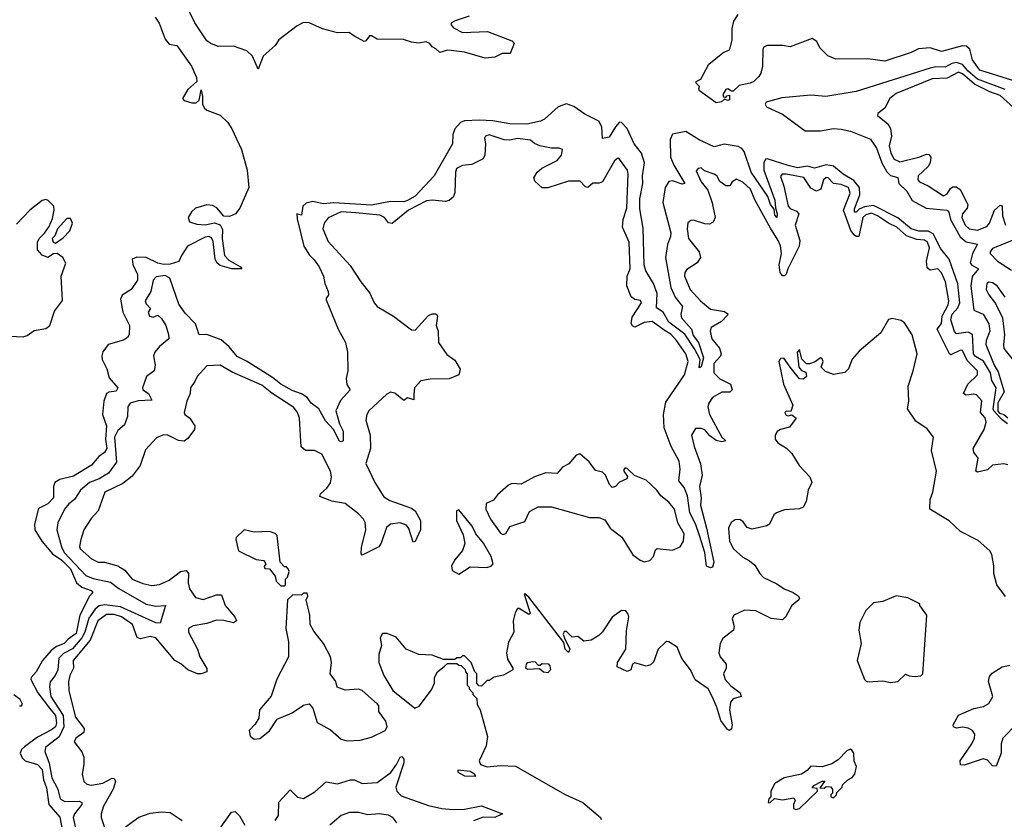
# Model space of a CAD drawing. Extents: x 2029826 to 2248070, y 228728 to 402406.
# Tile 88 of 256: x 2148236 to 2153437, y 293016 to 297241. Entities that reach past the tile are written whole.
import ezdxf

# ---------------------------------------------------------------- set-up
doc = ezdxf.new("R2010")
doc.units = 0

msp = doc.modelspace()

# ---------------------------------------------------------------- linework, layer by layer
at = {"layer": '0CON10XD'}
for points in [[(2150610.7, 297259.3), (2150536.2, 297235), (2150516.7, 297225), (2150512.5, 297215), (2150527.7, 297197.7), (2150575, 297173.8), (2150707.7, 297177.7), (2150835, 297130), (2150847.5, 297115), (2150827, 297063), (2150785, 297062.5), (2150745, 297043.3), (2150695, 297037.5), (2150585, 297068.8), (2150515, 297078.8), (2150495, 297080), (2150455, 297067.5), (2150435, 297087.5), (2150415, 297097.5), (2150402.5, 297115), (2150383.6, 297123.6), (2150342.9, 297117.1), (2150305, 297121.9), (2150263.7, 297136.3), (2150125, 297138.8), (2150095, 297155.7), (2150084.5, 297155.5), (2150065, 297128.8), (2150055, 297126.2), (2150004.3, 297154.3), (2149975, 297172.5), (2149915, 297171.8), (2149835, 297192.7), (2149765, 297223.8), (2149735, 297225.7), (2149701.5, 297208.5), (2149605.5, 297134.5), (2149585, 297104), (2149522.3, 297047.7), (2149495, 296980), (2149465, 297048), (2149436.6, 297076.6), (2149365, 297101), (2149285, 297099.8), (2149245, 297114.3), (2149225, 297130), (2149161.2, 297225), (2149110.1, 297330.1)], [(2152547, 297033), (2152505, 297050), (2152461.7, 297091.7), (2152446.4, 297126.4), (2152421.7, 297141.7), (2152305, 297097.5), (2152265, 297104.2), (2152185, 297104.2), (2152166.7, 297095), (2152161.4, 297085), (2152159.2, 296995), (2152150.9, 296959.1), (2152139.3, 296940.7), (2152113.8, 296915), (2152095, 296905.8), (2152036.5, 296893.5), (2152005, 296863.8), (2151995, 296862.5), (2151976.1, 296876.1), (2151965, 296872.5), (2151950, 296845), (2151953, 296833), (2151965, 296830), (2151971.2, 296838.8), (2151985, 296842.5), (2151985, 296817.5), (2151975, 296813.3), (2151958.3, 296821.7), (2151943.6, 296806.4), (2151915, 296801.9), (2151827.5, 296865), (2151822.5, 296875), (2151827, 296887), (2151810, 296905), (2151810, 296915), (2151833.3, 296926.7), (2151876, 297005), (2151950.8, 297065), (2151986.9, 297083.1), (2151998.7, 297135), (2151999.6, 297195), (2152007.8, 297232.2), (2152031.3, 297268.7)], [(2148952.5, 297255), (2148972.9, 297222.9), (2149005, 297138), (2149025, 297110.8), (2149066.7, 297105), (2149143.5, 296995), (2149170, 296935), (2149172.5, 296915), (2149125, 296872), (2149096.7, 296825), (2149104.4, 296814.4), (2149145, 296800.8), (2149168.1, 296801.9), (2149183.3, 296815), (2149195, 296870), (2149202.5, 296835), (2149201.2, 296795), (2149210, 296775), (2149225, 296762.9), (2149295, 296736.2), (2149335, 296698), (2149356, 296665), (2149408, 296555), (2149438.2, 296445), (2149446.7, 296355), (2149399.4, 296245), (2149376.5, 296215), (2149345, 296201.2), (2149315, 296202.2), (2149277.1, 296247.1), (2149255, 296258.8), (2149225, 296263.1), (2149165, 296244.7), (2149143.1, 296225), (2149125.5, 296195), (2149133.6, 296173.6), (2149171.1, 296161.1), (2149215, 296157.8), (2149265, 296168.4), (2149295, 296156.7), (2149307.1, 296132.9), (2149305.2, 296085), (2149318.2, 295995), (2149340.2, 295970.2), (2149403.3, 295935), (2149410, 295925), (2149356.2, 295923.8), (2149295, 295942.2), (2149278.8, 295955), (2149269, 295975), (2149258.8, 296068.8), (2149248.7, 296088.7), (2149235, 296095.7), (2149215, 296091.7), (2149122.5, 296045), (2149090, 295995), (2149077.1, 295962.9), (2149031, 295949), (2148997.1, 295947.1), (2148965, 295953.8), (2148905, 295984.4), (2148854.3, 295985.7), (2148830.8, 295975), (2148833.4, 295946.6), (2148859.1, 295895), (2148859, 295865), (2148825.5, 295815), (2148778.2, 295785), (2148768.3, 295765), (2148780.9, 295695), (2148816.7, 295625), (2148815, 295577.8), (2148805, 295561.2), (2148785, 295547.9), (2148703.4, 295525), (2148675, 295486.6), (2148669.7, 295465), (2148671.8, 295445), (2148696.2, 295396.2), (2148708, 295348), (2148754.3, 295295), (2148745, 295278.7), (2148707.1, 295272.9), (2148695.3, 295265), (2148679.8, 295225), (2148673.3, 295155), (2148694.6, 295095), (2148690.2, 295025), (2148696.7, 294975), (2148685, 294953.7), (2148655, 294933.2), (2148615, 294886.4), (2148520.9, 294829.1), (2148448.9, 294811.1), (2148422.3, 294795), (2148414.6, 294775), (2148414.1, 294715), (2148385, 294682.4), (2148335, 294657.8), (2148314.3, 294575), (2148316.7, 294545), (2148353.8, 294485), (2148409.2, 294419.2), (2148459, 294385), (2148505, 294339.4), (2148536.8, 294265), (2148565, 294241.9), (2148614, 294225), (2148622, 294215), (2148605.3, 294194.7), (2148554.6, 294095.4), (2148535, 293997.9), (2148492.1, 293967.9), (2148470.8, 293945), (2148430.5, 293929.5), (2148402.2, 293907.8), (2148356.8, 293855), (2148323.5, 293795), (2148296.5, 293765), (2148294.6, 293755), (2148331.9, 293685), (2148393.1, 293603.1), (2148425.1, 293565), (2148431.3, 293525), (2148425.4, 293505), (2148405, 293488.5), (2148330.4, 293449.6), (2148260.8, 293399.2), (2148245, 293384.5), (2148238.9, 293365), (2148250.1, 293340.1), (2148265.4, 293325.4), (2148329.6, 293305), (2148355, 293279.6), (2148361.5, 293225), (2148377.6, 293182.4), (2148389.3, 293095), (2148448.1, 293028.1), (2148464.3, 292945)], [(2153515, 296909.5), (2153307.2, 296975), (2153269.5, 297029.5), (2153255.2, 297085), (2153235, 297100.8), (2153215, 297102.2), (2153105, 297073.3), (2153045, 297092.7), (2152982.9, 297087.1), (2152945, 297068.1), (2152805, 297022.5), (2152715, 297034.2), (2152547, 297033)], [(2153441.9, 296871.9), (2153295, 296927), (2153245, 296968.9), (2153215, 297003.7), (2153185, 297014.9), (2153160, 297010), (2153125, 296989.6), (2153075, 296991.1), (2153045, 296984.5), (2152655, 296861.6), (2152494.7, 296835.3), (2152415, 296842.7), (2152261.2, 296828.8), (2152178, 296805), (2152174.3, 296795), (2152179.8, 296779.8), (2152207.5, 296767.5), (2152265, 296741.5), (2152385, 296653.8), (2152465, 296653.1), (2152535, 296665.9), (2152575, 296662.1), (2152625, 296651), (2152730.2, 296610.2), (2152762.2, 296562.2), (2152789.3, 296485), (2152816.5, 296436.5), (2152835, 296417.2), (2152875, 296407.8), (2152878.8, 296375), (2152921.4, 296335), (2152949.2, 296285), (2153024.4, 296244.4), (2153135, 296234.1), (2153143.3, 296223.3), (2153152.6, 296185), (2153202.8, 296092.8), (2153235, 296067.2), (2153294.3, 296055), (2153268.3, 296005), (2153256.9, 295956.9), (2153264, 295945), (2153301.2, 295925), (2153266.2, 295883.8), (2153260, 295835), (2153276.2, 295706.2), (2153325.3, 295685), (2153355, 295634.4), (2153359.7, 295595), (2153340.8, 295545), (2153339.1, 295525), (2153383.8, 295415), (2153405, 295380.6), (2153435.3, 295275), (2153403.1, 295216.9), (2153402.4, 295172.4), (2153411.1, 295161.1), (2153435, 295155.3), (2153455, 295136.5)], [(2153505, 296759.9), (2153415, 296840.7), (2153360, 296860), (2153279.4, 296899.4), (2153215, 296954.8), (2153195, 296963.6), (2153135, 296931.5), (2153055, 296928.7), (2152865, 296850.9), (2152831.8, 296825), (2152806.3, 296773.7), (2152768, 296745), (2152766, 296735), (2152820.9, 296690.9), (2152836.4, 296666.4), (2152840, 296625), (2152827.9, 296575), (2152836.5, 296535), (2152855, 296504.1), (2152885, 296490.6), (2152985, 296514.8), (2153025, 296530), (2153038.3, 296528.3), (2153048.6, 296515), (2153045.4, 296485), (2153035.2, 296464.8), (2152982.2, 296415), (2152979.6, 296395), (2152988.1, 296385), (2153035, 296362.8), (2153115, 296310.9), (2153135, 296321.2), (2153151.6, 296348.4), (2153165, 296357.8), (2153185, 296357.8), (2153203.1, 296343.1), (2153244.2, 296265), (2153240, 296245), (2153215.2, 296214.8), (2153212, 296195), (2153230, 296155), (2153251.1, 296135), (2153295, 296129.2), (2153345, 296148.4), (2153358.3, 296165), (2153385, 296234.4), (2153415, 296261.4), (2153425, 296256.7), (2153427.6, 296205), (2153442.7, 296155)], [(2153453.6, 295105), (2153425, 295126.4), (2153380.5, 295175), (2153377.1, 295185), (2153393.6, 295295), (2153370, 295335), (2153363.5, 295375), (2153327.4, 295437.4), (2153285, 295460.9), (2153273.9, 295475), (2153268.3, 295578.3), (2153245, 295589.8), (2153185, 295580.7), (2153173.1, 295593.1), (2153153.5, 295655), (2153162.1, 295685), (2153191.4, 295718.6), (2153201.7, 295745), (2153190.3, 295845), (2153144.9, 295974.9), (2153101, 296031), (2153060.2, 296110.2), (2153035, 296123.5), (2152985, 296123.2), (2152944.2, 296135), (2152875, 296193.4), (2152745, 296259.9), (2152697.9, 296252.1), (2152669.9, 296240.1), (2152655, 296224.3), (2152645, 296224.7), (2152645, 296241.4), (2152673.5, 296315), (2152671.2, 296355), (2152641.3, 296391.3), (2152585.3, 296425.3), (2152535, 296466.7), (2152495, 296474.5), (2152435, 296456.2), (2152397.2, 296467.2), (2152345, 296457.8), (2152295, 296471), (2152185, 296505.5), (2152175, 296503.2), (2152166.5, 296485), (2152166.7, 296445), (2152225, 296288.1), (2152227.4, 296247.4), (2152237.3, 296215), (2152235, 296196), (2152225, 296208.6), (2152220.6, 296240.6), (2152201.7, 296265), (2152187.5, 296307.5), (2152100.3, 296435), (2152062.2, 296545), (2152050, 296560), (2152030.4, 296570.4), (2151956.3, 296583.7), (2151905, 296568.9), (2151825, 296606.1), (2151755, 296649.7), (2151685, 296636.2), (2151672.5, 296607.5), (2151674.3, 296515), (2151691.6, 296471.6), (2151748.9, 296375), (2151735, 296371.7), (2151685, 296389.2), (2151665.3, 296385.3), (2151645.2, 296355), (2151633, 296275), (2151674.7, 296115), (2151674, 296095), (2151657.3, 296052.7), (2151647.6, 295985), (2151676, 295825), (2151697.5, 295775), (2151736.7, 295725), (2151727.5, 295685), (2151732.5, 295665), (2151785.2, 295605), (2151792.5, 295572.5), (2151821.8, 295535), (2151847.1, 295455), (2151835, 295406.2), (2151825, 295401.2), (2151830.4, 295445), (2151801, 295501), (2151748.9, 295578.9), (2151665, 295642.8), (2151634.8, 295695), (2151599.1, 295719.1), (2151603.2, 295795), (2151583.4, 295846.6), (2151543.9, 295913.9), (2151533.9, 295945), (2151529.1, 296139.1), (2151511.6, 296241.6), (2151511.4, 296295), (2151526.6, 296375), (2151526.1, 296415), (2151536.9, 296485), (2151521.2, 296535), (2151482.2, 296585), (2151445, 296666.3), (2151415, 296696.9), (2151405, 296699.4), (2151382.3, 296675), (2151349.3, 296620.7), (2151315, 296612.9), (2151311.4, 296675), (2151294.4, 296704.4), (2151221.3, 296741.3), (2151162.9, 296782.9), (2151125, 296796.7), (2151079.7, 296780.3), (2151008.2, 296715), (2150987.5, 296705), (2150915, 296689.4), (2150825, 296690.2), (2150735, 296706.8), (2150665, 296710.7), (2150585, 296706.5), (2150565, 296697.8), (2150535, 296664.2), (2150524.7, 296635), (2150521.8, 296585), (2150425, 296415.6), (2150325, 296308.6), (2150285, 296284.8), (2150265, 296279.2), (2150195, 296279.7), (2150095, 296260.4), (2149895, 296273.1), (2149838.5, 296268.5), (2149785, 296279.6), (2149749.1, 296270.9), (2149732.5, 296255), (2149725, 296207.5), (2149700, 296215), (2149701.7, 296188.3), (2149737.8, 296045), (2149767, 295997), (2149791.3, 295971.3), (2149818.2, 295935), (2149840, 295885), (2149847.2, 295847.2), (2149865.8, 295804.2), (2149866.7, 295785), (2149855, 295770), (2149855, 295760), (2149918, 295605), (2149956.2, 295535), (2149966.7, 295485), (2149970, 295385), (2149960, 295345), (2149963.6, 295313.6), (2149982.5, 295285), (2149930.5, 295229.5), (2149906.6, 295173.4), (2149925.2, 295105.2), (2149945, 295066.7), (2149944, 295016), (2149935, 295009.6), (2149925, 295014.7), (2149893.3, 295075), (2149850.7, 295120.7), (2149816.9, 295185), (2149775.3, 295215), (2149754.1, 295245), (2149724.9, 295264.9), (2149675, 295282.5), (2149614.7, 295315), (2149570.6, 295350.6), (2149433.6, 295436.4), (2149385, 295460.5), (2149342.4, 295512.4), (2149300.2, 295550.2), (2149225, 295577.3), (2149185, 295575.8), (2149165, 295633.3), (2149110.1, 295690.1), (2149077.6, 295737.6), (2149028.8, 295875), (2149005, 295889.8), (2148957.7, 295882.3), (2148941.4, 295865), (2148928, 295805), (2148898.6, 295755), (2148905, 295738.8), (2148927.5, 295715), (2148914.5, 295695), (2148921.9, 295675), (2148941.4, 295668.6), (2148965, 295680), (2148985, 295662.5), (2149008.8, 295625), (2149023, 295577), (2149023.3, 295555), (2148973.8, 295515), (2148950, 295485), (2148943.8, 295465), (2148952.5, 295415), (2148946.7, 295385), (2148906.7, 295355), (2148884.2, 295295), (2148887.1, 295285), (2148916.3, 295266.3), (2148935, 295230), (2148862.6, 295227.4), (2148820.5, 295215), (2148806.7, 295195), (2148805.4, 295145), (2148790.5, 295099.5), (2148755, 295070.6), (2148736.9, 295035), (2148746.8, 294903.2), (2148705, 294844.1), (2148656.2, 294815), (2148604.2, 294795.8), (2148557.3, 294755), (2148525.4, 294705), (2148495, 294682), (2148472.5, 294655), (2148437.7, 294582.3), (2148433.2, 294545), (2148456.5, 294455), (2148470.4, 294425), (2148585, 294304.4), (2148625, 294287.7), (2148715, 294269.5), (2148760.5, 294235), (2148905, 294152.5), (2148955, 294142.6), (2149006.2, 294146.2), (2148977.4, 294052.6)], [(2153455, 294888.1), (2153435, 294894.3), (2153375, 294887.8), (2153347.4, 294862.6), (2153295, 294849.6), (2153286.9, 294855), (2153299, 294925), (2153275.9, 294955.9), (2153271.3, 294975), (2153330.4, 295075), (2153340, 295115), (2153335, 295136.9), (2153311.5, 295165), (2153317.2, 295227.2), (2153289, 295259), (2153275, 295262.4), (2153235, 295256.2), (2153221.6, 295265), (2153244, 295315), (2153294.2, 295365), (2153295.2, 295385), (2153241, 295441), (2153215, 295493.1), (2153205, 295494.7), (2153155, 295470.7), (2153147.7, 295475), (2153081.9, 295605), (2153104.8, 295635), (2153109.2, 295675), (2153139.5, 295735), (2153142.8, 295755), (2153125.5, 295855), (2153105, 295902.9), (2153085, 295924.6), (2153045, 295916.9), (2153029.3, 295929.3), (2153025.7, 295965), (2153041, 296035), (2153030.4, 296065), (2153015, 296075.7), (2152975, 296079), (2152919.5, 296099.5), (2152869.8, 296145), (2152825.3, 296165.3), (2152767.6, 296205), (2152735, 296217.9), (2152705, 296209.8), (2152690, 296195), (2152668.5, 296095), (2152655, 296094.8), (2152643.3, 296103.3), (2152626.7, 296126.7), (2152587.9, 296235), (2152623, 296325), (2152613.8, 296355), (2152575, 296369.8), (2152535, 296375.3), (2152506.4, 296405), (2152495, 296407.3), (2152481.1, 296395), (2152468.2, 296345), (2152445, 296334.6), (2152415, 296350), (2152377.9, 296407.9), (2152284.7, 296425.3), (2152262.5, 296425), (2152255, 296412.5), (2152272.1, 296362.1), (2152294.7, 296255), (2152305, 296242.7), (2152338.5, 296228.5), (2152351.9, 296215), (2152332.9, 296155), (2152355.9, 296075), (2152353.7, 296045), (2152293.6, 295925), (2152285, 295896.5), (2152275, 295887.3), (2152265, 295887.5), (2152252.1, 295905), (2152246.9, 295945), (2152259.6, 296005), (2152255.2, 296045.2), (2152242.8, 296075), (2152201.1, 296138.9), (2152119.7, 296289.7), (2152096, 296345), (2152055, 296382.9), (2152021.7, 296398.3), (2152000, 296385), (2151986.1, 296363.9), (2151965, 296363.8), (2151935, 296386.7), (2151918.8, 296415), (2151905, 296424), (2151853, 296443), (2151835, 296457.5), (2151820, 296455), (2151808.3, 296441.7), (2151835.5, 296385), (2151870, 296340), (2151892.9, 296272.9), (2151910, 296195), (2151898.6, 296171.4), (2151880, 296160), (2151855, 296161.4), (2151795, 296181.2), (2151780.5, 296179.5), (2151765, 296166.7), (2151760.9, 296135), (2151768.2, 296085), (2151824.4, 296015), (2151832.2, 295985), (2151815, 295955.7), (2151759.1, 295920.9), (2151749.4, 295905), (2151747.9, 295885), (2151777.5, 295815), (2151831.8, 295755), (2151885, 295712.1), (2151959, 295699), (2151976.4, 295686.4), (2151975, 295680), (2151942.9, 295647.1), (2151888.6, 295615), (2151883.3, 295595), (2151892.7, 295555), (2151931.5, 295505), (2151941.5, 295475), (2151937.3, 295462.7), (2151902.6, 295425), (2151903.3, 295375), (2151935, 295343.3), (2151991.1, 295315), (2152000, 295285), (2151986.5, 295273.5), (2151945, 295273.1), (2151895.6, 295245), (2151875.6, 295215), (2151871.5, 295195), (2151878.8, 295155), (2151944.3, 295034.3), (2151965.7, 295015), (2151945, 295009.6), (2151915, 295017.6), (2151881.5, 295041.5), (2151855, 295074), (2151835, 295081.2), (2151805, 295080), (2151784.1, 295045), (2151798.1, 294985), (2151832.8, 294895), (2151840.3, 294835), (2151826.9, 294775), (2151834.9, 294715), (2151831.6, 294675), (2151864.5, 294555), (2151903.2, 294375), (2151895, 294348.1), (2151884.4, 294344.4), (2151864.2, 294354.2), (2151855.2, 294425), (2151827.4, 294515), (2151806.4, 294576.4), (2151775.4, 294635.4), (2151763.5, 294725), (2151745, 294770), (2151718.1, 294805), (2151724.2, 294865.8), (2151718.6, 294908.6), (2151677.4, 294985), (2151640, 295085), (2151637, 295155), (2151649.8, 295220.2), (2151748.1, 295365), (2151766, 295435), (2151755, 295474.6), (2151706, 295545), (2151675, 295579.4), (2151645, 295597.7), (2151576.8, 295646.8), (2151535, 295641.2), (2151485, 295616.1), (2151472.5, 295622.5), (2151466.3, 295635), (2151471.2, 295668.8), (2151520, 295745), (2151515, 295758), (2151485, 295762.9), (2151465, 295777.1), (2151443.8, 295835), (2151445.5, 295885), (2151460, 295925), (2151455.4, 296064.6), (2151419.2, 296145), (2151424, 296185), (2151442.4, 296245), (2151450.6, 296425), (2151445.6, 296445.6), (2151405, 296504), (2151395, 296509.2), (2151377.1, 296495), (2151315, 296383.8), (2151296.4, 296376.4), (2151263.6, 296376.4), (2151236.1, 296353.9), (2151225, 296357.5), (2151197.3, 296387.3), (2151135, 296388.1), (2151025, 296352.5), (2150995, 296352.5), (2150957.3, 296387.3), (2150952, 296405), (2150968.8, 296435), (2150993.8, 296456.2), (2151075, 296496.9), (2151098.1, 296525), (2151102.5, 296555), (2151085, 296562), (2151045, 296562.5), (2150984.3, 296574.3), (2150955.9, 296585.9), (2150934.2, 296604.2), (2150865, 296613.9), (2150825, 296604.6), (2150795, 296606.6), (2150715, 296632.9), (2150695.8, 296625), (2150691.4, 296615), (2150696.5, 296585), (2150693.1, 296525), (2150684.5, 296505.5), (2150625, 296475.5), (2150575, 296470), (2150544, 296455), (2150537.6, 296435), (2150534.7, 296325.3), (2150525, 296303.1), (2150505, 296285.4), (2150485, 296280.3), (2150415, 296288.1), (2150385, 296283.4), (2150290.4, 296235), (2150203.8, 296163.8), (2150185, 296168.2), (2150162.8, 296195), (2150138.6, 296208.6), (2150010.8, 296220.8)], [(2148185, 295569.5), (2148255, 295566), (2148275, 295571.4), (2148312.2, 295597.8), (2148375, 295608.6), (2148395.5, 295624.5), (2148419.4, 295700.6), (2148462.3, 295757.7), (2148455.2, 295885), (2148480.6, 295955), (2148464.4, 295985), (2148435, 296006.2), (2148415, 296003.1), (2148385, 295984.4), (2148355, 295996.4), (2148331.1, 296025), (2148330, 296065), (2148338.6, 296085), (2148367.5, 296112.5), (2148391.8, 296148.2), (2148409.9, 296190.1), (2148418.2, 296235), (2148415.9, 296255), (2148387.1, 296285), (2148375, 296290.4), (2148355, 296286.1), (2148289.1, 296235), (2148219.9, 296160.1)], [(2150010.8, 296220.8), (2149935, 296225.8), (2149865.8, 296194.2), (2149843.5, 296165), (2149837.2, 296135), (2149865, 296068.5), (2149981.7, 295941.7), (2150037.5, 295855), (2150085.1, 295795.1), (2150108, 295745), (2150125, 295725.4), (2150210, 295675), (2150305, 295602.5), (2150325, 295600), (2150395, 295677.5), (2150415, 295686.2), (2150436.4, 295686.4), (2150442.5, 295675), (2150436.7, 295625), (2150445.9, 295595.9), (2150448, 295535), (2150492, 295472), (2150535, 295441.2), (2150562, 295395), (2150555.7, 295364.3), (2150505, 295343.3), (2150405, 295342), (2150355, 295332), (2150322, 295295), (2150318.3, 295261.7), (2150318.3, 295231.7), (2150285, 295243.3), (2150265, 295228.8), (2150217.8, 295267.8), (2150195, 295273.1), (2150175, 295262.3), (2150080.8, 295175), (2150070, 295155), (2150064.7, 295125), (2150087.5, 295045), (2150089.1, 294975), (2150064.3, 294895.7), (2150112.1, 294795), (2150160.1, 294720.1), (2150191, 294701), (2150305, 294660), (2150325.6, 294645), (2150353.3, 294595), (2150353.5, 294545), (2150325, 294483.3), (2150315, 294480), (2150292.4, 294552.4), (2150279.5, 294569.5), (2150245, 294581.8), (2150195, 294575.3), (2150172.7, 294557.3), (2150146.2, 294475), (2150132.5, 294455), (2150045, 294412), (2150039.3, 294419.3), (2150041.7, 294451.7), (2150064.7, 294545), (2150060.9, 294585), (2150051.7, 294601.7), (2150025, 294630), (2149955, 294684.7), (2149885, 294697.2), (2149820.9, 294720.9), (2149824.3, 294735), (2149859.1, 294765), (2149877, 294793), (2149883.5, 294825), (2149878.6, 294855), (2149832.1, 294945), (2149793.8, 294965), (2149745, 294965.4), (2149723.4, 294983.4), (2149714.2, 295135), (2149704.2, 295165), (2149685, 295192.5), (2149568.3, 295268.3), (2149515, 295310), (2149357.8, 295377.8), (2149295, 295415.7), (2149225, 295411.4), (2149173.1, 295355), (2149161.5, 295328.5), (2149138.2, 295295), (2149137.3, 295265), (2149118.9, 295225), (2149104.4, 295165), (2149108, 295155), (2149135, 295135.8), (2149160.8, 295095), (2149159.2, 295075), (2149125, 295028), (2149105, 295013.8), (2149075, 295018.1), (2149015, 295046.9), (2148992.5, 295045), (2148958.8, 295031.2), (2148901.4, 294968.6), (2148871.8, 294885), (2148830.1, 294829.9), (2148780.5, 294789.5), (2148685.3, 294744.7), (2148650, 294645), (2148614.5, 294605.5), (2148574.5, 294545.5), (2148558.8, 294495), (2148552.5, 294457.5), (2148555.8, 294445), (2148615, 294392.9), (2148650, 294375), (2148685, 294374.1), (2148755, 294355.9), (2148792.2, 294332.2), (2148830, 294285), (2148887.3, 294262.7), (2148935, 294252), (2148975, 294256.7), (2149025, 294280.4), (2149085, 294325.4), (2149115, 294330.5), (2149128.2, 294315), (2149126.7, 294265), (2149132.9, 294232.9), (2149165, 294188.2), (2149205, 294177.3), (2149275, 294202.3), (2149302.4, 294202.4), (2149322.1, 294145), (2149372.2, 294085), (2149380.6, 294065), (2149365, 294054), (2149315, 294066.8), (2149275, 294067.6), (2149225, 294050.8), (2149152.5, 294037.5), (2149127.1, 294025), (2149128.5, 294005), (2149175.6, 293915), (2149187.3, 293875), (2149225, 293812.5), (2149224, 293795), (2149195, 293785.5), (2149175, 293785.4), (2149125, 293805.3), (2149087.6, 293837.6), (2149055, 293855.6), (2148956.1, 293975), (2148925, 293982.2), (2148895, 293975.2), (2148875, 293970.3), (2148856.7, 293976.7), (2148831.2, 294045), (2148774, 294085), (2148735, 294099), (2148695, 294098), (2148649.7, 294065), (2148607.7, 293962.3), (2148518.4, 293855), (2148520.3, 293815), (2148500.9, 293775), (2148494.6, 293745), (2148495.6, 293695), (2148530.6, 293555), (2148577.5, 293495), (2148574.2, 293475), (2148532.9, 293445), (2148524.4, 293425), (2148565, 293372.5), (2148574.6, 293345), (2148575.5, 293305), (2148565.6, 293255), (2148574.3, 293215), (2148591.3, 293201.3), (2148615, 293196.1), (2148675, 293206.7), (2148725, 293233.1), (2148735, 293231.4), (2148742.7, 293215), (2148730.3, 293175), (2148679.1, 293085), (2148665.8, 293045), (2148666, 293025), (2148683.3, 292973.3)], [(2148425, 296060), (2148465, 296088.8), (2148501.2, 296125), (2148515.6, 296165), (2148505, 296191.2), (2148485, 296190), (2148436, 296135), (2148421.2, 296098.8), (2148407.5, 296085), (2148412.5, 296065), (2148425, 296060)], [(2153503.8, 296085), (2153375, 296031.1), (2153361.4, 296015), (2153362.2, 296005), (2153401.5, 295965), (2153475, 295917.7)], [(2153441.6, 295775), (2153399.5, 295835), (2153375, 295851.4), (2153355, 295853.4), (2153345, 295847.7), (2153341.7, 295815), (2153355, 295787.3), (2153390.6, 295740.6), (2153427.9, 295665), (2153437.5, 295575), (2153431.7, 295525), (2153435, 295502.9), (2153513.1, 295405)], [(2153443, 294193), (2153397.5, 294255), (2153380.8, 294315), (2153380.8, 294355), (2153370, 294415), (2153360, 294435), (2153298.8, 294488.8), (2153205, 294536.2), (2153145, 294593.3), (2153043.3, 294655), (2153044.3, 294705), (2153059.4, 294745), (2153079.2, 294855), (2153052.2, 294965), (2153062.5, 295035), (2153029.7, 295079.7), (2152969.3, 295119.3), (2152925.6, 295185), (2152932.9, 295225), (2152929.2, 295305), (2152956, 295385), (2152975.7, 295475), (2152950.8, 295575), (2152909.3, 295639.3), (2152891.7, 295651.7), (2152845, 295662.5), (2152825, 295657.5), (2152783.9, 295586.1), (2152670.5, 295489.5), (2152632.7, 295447.3), (2152613.6, 295396.4), (2152593.6, 295376.4), (2152535, 295366), (2152491.7, 295381.7), (2152470, 295405), (2152480, 295435), (2152475, 295448.8), (2152465, 295453.8), (2152437.4, 295432.6), (2152408.2, 295421.8), (2152392.3, 295422.3), (2152367, 295447), (2152355, 295498), (2152343.3, 295485), (2152351.9, 295405), (2152365, 295388), (2152388, 295378), (2152391.2, 295355), (2152375, 295341.2), (2152355, 295344), (2152305.4, 295405.4), (2152271.7, 295451.7), (2152255, 295451.2), (2152246, 295435), (2152270, 295315), (2152320, 295205), (2152310, 295170), (2152285, 295172.5), (2152277.5, 295165), (2152285, 295151.2), (2152295, 295147.5), (2152315, 295152.5), (2152337.5, 295135), (2152302.4, 295087.6), (2152255, 295075.4), (2152237.5, 295065), (2152227.1, 295045), (2152227.1, 295025), (2152240, 295005), (2152286.9, 294976.9), (2152315, 294948.6), (2152352.5, 294885), (2152409.2, 294825), (2152420, 294795), (2152400, 294755), (2152390, 294695), (2152373.9, 294666.1), (2152355, 294656.7), (2152275, 294651.4), (2152233.3, 294635), (2152218.8, 294625), (2152196.2, 294575), (2152182.7, 294567.3), (2152105, 294548.6), (2152077.8, 294557.8), (2152057.4, 294587.4), (2152040.3, 294600.3), (2152015, 294598.1), (2151994.2, 294585), (2151979.2, 294555), (2151986, 294485), (2152005.8, 294445), (2152055, 294400.5), (2152091.5, 294381.5), (2152118.3, 294358.3), (2152144.6, 294314.6), (2152165, 294292.9), (2152235, 294260), (2152273.6, 294233.6), (2152320.8, 294215), (2152347.4, 294197.4), (2152354.3, 294185), (2152351.4, 294175), (2152314, 294145), (2152283.3, 294086.7), (2152265, 294070.8), (2152205, 294077.8), (2152125, 294118), (2152065, 294121.2), (2152007.5, 294095), (2152000, 294075), (2152010, 294035), (2152006.7, 294015), (2151949.3, 293970.7), (2151936.7, 293945), (2151928.8, 293895), (2151936.2, 293875), (2151968, 293835), (2151968, 293815), (2151953.1, 293785), (2151962.2, 293755), (2151991.9, 293721.9), (2152040.8, 293685), (2152046, 293665), (2152005, 293652), (2151990, 293635), (2151985.6, 293594.4), (2151998.9, 293515), (2151995, 293493.3), (2151985, 293486), (2151975, 293490.8), (2151938.6, 293538.6), (2151918.8, 293608.8), (2151895, 293662), (2151873.1, 293705), (2151803, 293753), (2151779.6, 293805), (2151733.3, 293865), (2151709.2, 293925), (2151665, 293953.8), (2151655, 293956.2), (2151645, 293950), (2151608, 293915), (2151584.2, 293845.8), (2151568.6, 293831.4), (2151545, 293825.8), (2151485, 293843.1), (2151472.5, 293835), (2151463.3, 293805), (2151445, 293796.2), (2151392.3, 293822.3), (2151394, 293845), (2151437.5, 293915), (2151441.7, 294011.7), (2151453.8, 294085), (2151450.7, 294100.7), (2151437, 294117), (2151415, 294118.8), (2151365, 294084), (2151315, 294006.2), (2151295, 293986.7), (2151255, 293963.3), (2151215, 293957.5), (2151185, 293982.5), (2151155, 293977.5), (2151125, 294007.5), (2151111.7, 294008.3), (2151107.5, 293995), (2151113, 293973), (2151142, 293915), (2151135, 293896.7), (2151118, 293915), (2151110, 293950), (2151015, 294073.8)], [(2151535, 294376.7), (2151565, 294383.8), (2151583.3, 294405), (2151595, 294440), (2151603, 294447), (2151685, 294438), (2151725, 294456), (2151743.1, 294485), (2151746.5, 294525), (2151713, 294583), (2151694.3, 294655), (2151665, 294692), (2151622, 294725), (2151602, 294755), (2151545, 294807.5), (2151483, 294833), (2151445, 294870), (2151435, 294872.5), (2151427.5, 294865), (2151427.5, 294855), (2151447, 294827), (2151442.5, 294815), (2151405, 294796.7), (2151382.5, 294775), (2151365, 294770), (2151352, 294785), (2151330, 294835), (2151315, 294850), (2151278.3, 294858.3), (2151243.9, 294903.9), (2151195, 294947.5), (2151175, 294940), (2151136.4, 294893.6), (2151103.6, 294876.4), (2151075, 294843.3), (2151015, 294846.2), (2150955, 294826), (2150884.1, 294785.9), (2150835, 294790), (2150818.7, 294781.3), (2150760.3, 294729.7), (2150737.9, 294702.1), (2150700, 294685), (2150698.8, 294655), (2150722.6, 294602.6), (2150775, 294527.5), (2150788.8, 294521.2), (2150803.3, 294526.7), (2150825, 294562.5), (2150905, 294590), (2150928.3, 294641.7), (2150975, 294666.2), (2151045, 294666.7), (2151245, 294611.2), (2151295, 294610), (2151327.5, 294597.5), (2151354.3, 294554.3), (2151415.9, 294505.9), (2151475, 294413.3), (2151512.5, 294385), (2151535, 294376.7)], [(2150555, 294312), (2150615, 294350), (2150703.6, 294346.4), (2150726.1, 294353.9), (2150736.2, 294365), (2150725.9, 294404.1), (2150686.7, 294475), (2150645.3, 294525), (2150626.6, 294565), (2150555, 294651.2), (2150542.5, 294645), (2150542.9, 294595), (2150578.7, 294518.7), (2150587.3, 294472.7), (2150574.1, 294435.9), (2150535, 294387.5), (2150517.5, 294355), (2150520.7, 294330.7), (2150555, 294312)], [(2149635, 294250), (2149640, 294255), (2149640, 294285), (2149650, 294295), (2149660, 294325), (2149655, 294340), (2149645, 294350), (2149635, 294350), (2149612.5, 294375), (2149595.7, 294515.7), (2149585, 294526.2), (2149555.9, 294535.9), (2149475, 294533.8), (2149422.5, 294545), (2149380, 294505), (2149377.5, 294495), (2149392.5, 294435), (2149485, 294388.9), (2149525, 294383.3), (2149536.7, 294365), (2149528.3, 294351.7), (2149530.7, 294340.7), (2149555, 294340), (2149585, 294300), (2149590, 294275), (2149615, 294250), (2149635, 294250)], [(2149965, 293431.2), (2150035, 293433.8), (2150095, 293450.8), (2150166.7, 293485), (2150177.5, 293505), (2150169.2, 293535), (2150132.5, 293585), (2150132.5, 293615), (2150126.7, 293625), (2150045.8, 293695.8), (2150025, 293703.3), (2149955, 293697.5), (2149912.5, 293715), (2149906.2, 293745), (2149876.7, 293785), (2149882.5, 293845), (2149878, 293875), (2149841.2, 293945), (2149789.5, 294009.5), (2149770, 294045), (2149768.8, 294095), (2149750, 294175), (2149757.5, 294195), (2149755, 294210), (2149735, 294210), (2149725, 294200), (2149678.3, 294201.7), (2149650, 294175), (2149642, 294025), (2149656.1, 293953.9), (2149656.7, 293875), (2149594.4, 293755.6), (2149565, 293666.7), (2149503.3, 293595), (2149499.5, 293550.5), (2149480.5, 293519.5), (2149447.5, 293485), (2149453.3, 293455), (2149475, 293440), (2149505, 293443.3), (2149555, 293483.3), (2149596.2, 293545), (2149675, 293578.8), (2149735, 293618.8), (2149765, 293626.2), (2149785, 293602.5), (2149807, 293527), (2149878.3, 293488.3), (2149935, 293440), (2149965, 293431.2)], [(2151015, 294073.8), (2150925, 294190), (2150905, 294207.5), (2150900, 294205), (2150932.5, 294105), (2150925, 294097.5), (2150875, 294130), (2150865, 294130), (2150853.6, 294106.4), (2150843.3, 294065), (2150846.7, 294005), (2150818.3, 293951.7), (2150808, 293895), (2150811.9, 293861.9), (2150840, 293815), (2150840, 293805), (2150791.7, 293778.3), (2150743, 293767), (2150715, 293750), (2150705, 293750), (2150675, 293720), (2150661.7, 293721.7), (2150650, 293735), (2150650, 293785), (2150640, 293795), (2150620, 293845), (2150585, 293880), (2150575, 293880), (2150565, 293870), (2150545, 293870), (2150535, 293860), (2150475, 293860), (2150415, 293882.5), (2150345, 293887.5), (2150277.5, 293915), (2150225, 293977.5), (2150177, 293997), (2150153, 293997), (2150140, 293975), (2150147.5, 293935), (2150133.9, 293886.1), (2150132.5, 293845), (2150160, 293775), (2150207, 293697), (2150323, 293603), (2150346.4, 293613.6), (2150410.7, 293699.3), (2150427.5, 293735), (2150427.5, 293765), (2150442.5, 293795), (2150480, 293825), (2150495, 293840), (2150545, 293840), (2150555, 293830), (2150568.3, 293828.3), (2150588.3, 293808.3), (2150590, 293795), (2150600, 293785), (2150600, 293725), (2150610, 293715), (2150610, 293705), (2150630, 293685), (2150630, 293675), (2150650, 293655), (2150653, 293623), (2150667.5, 293595), (2150706.4, 293453.6), (2150700, 293405), (2150662.5, 293325), (2150670, 293305), (2150705, 293293.8), (2150775, 293300), (2150855, 293296.2), (2151117.3, 293147.3), (2151210, 293105), (2151303.3, 293025), (2151307.5, 293015)], [(2152835, 293738), (2152875, 293744), (2152915, 293782.5), (2152935, 293773.3), (2152965, 293770), (2152995.8, 293774.2), (2153006.7, 293785), (2153026.7, 294095), (2152990, 294145), (2152990, 294155), (2152926.4, 294186.4), (2152865, 294197.5), (2152795, 294167.5), (2152745, 294160), (2152705, 294120), (2152673.8, 294055), (2152668.8, 294015), (2152680, 293945), (2152660, 293855), (2152697.5, 293755), (2152705, 293747.5), (2152715, 293742.5), (2152795, 293747.5), (2152835, 293738)], [(2148977.4, 294052.6), (2148955, 294053.4), (2148768.5, 294138.5), (2148685, 294148.7), (2148655.8, 294144.2), (2148635, 294126.3), (2148601.5, 294078.5), (2148579.9, 294005), (2148564.8, 293975.2), (2148515, 293916.8), (2148467.3, 293892.7), (2148443.4, 293866.6), (2148438.3, 293805), (2148423.7, 293775), (2148396.9, 293743.1), (2148393.4, 293716.6), (2148401, 293665), (2148466.4, 293565), (2148468.6, 293505), (2148445, 293452.4), (2148382.5, 293405), (2148373.2, 293395), (2148369.5, 293375), (2148392.7, 293312.7), (2148406.5, 293235), (2148437.5, 293175), (2148449.3, 293125), (2148475, 293110), (2148551.1, 293111.1), (2148565.2, 293105.2), (2148563.6, 293095), (2148525, 293045.8), (2148517.8, 293025), (2148545, 292907.1)], [(2151025, 293790), (2151003.3, 293793.3), (2150981.7, 293811.7), (2150918.3, 293808.3), (2150910, 293815), (2150912.5, 293835), (2150920, 293845), (2150945, 293850), (2150958.3, 293848.3), (2150975, 293830), (2150985, 293830), (2150995, 293840), (2151027, 293837), (2151037, 293827), (2151040, 293805), (2151025, 293790)], [(2153505, 293521.4), (2153428, 293445), (2153420.6, 293415), (2153419.4, 293365), (2153393.8, 293296.2), (2153375, 293298), (2153348.7, 293328.7), (2153325, 293336.2), (2153225, 293302.9), (2153205, 293303.8), (2153202.9, 293325), (2153265.6, 293415), (2153280, 293445), (2153281.5, 293465), (2153268.6, 293485), (2153245, 293497.8), (2153215, 293502.5), (2153185, 293497.1), (2153168.8, 293505), (2153165.8, 293515), (2153195, 293565.7), (2153275, 293601.1), (2153327.6, 293612.4), (2153355, 293628), (2153376, 293665), (2153352.5, 293745), (2153358.7, 293771.3), (2153371.8, 293788.2), (2153425, 293822.5), (2153465, 293831.2)], [(2148235, 293615.6), (2148245, 293616.2), (2148250.8, 293625), (2148238.5, 293648.5), (2148205, 293673.3)], [(2152335, 293067.5), (2152355, 293072.5), (2152450, 293165), (2152448.3, 293178.3), (2152421.7, 293181.7), (2152430, 293195), (2152475, 293217.5), (2152488.3, 293218.3), (2152461.7, 293181.7), (2152485, 293180), (2152495, 293190), (2152518.3, 293188.3), (2152530, 293175), (2152530, 293155), (2152520, 293145), (2152520, 293135), (2152535, 293130), (2152550, 293145), (2152551.7, 293158.3), (2152580, 293185), (2152581.7, 293198.3), (2152610, 293225), (2152633, 293237), (2152646.7, 293255), (2152656.7, 293295), (2152643, 293323), (2152641.2, 293365), (2152631.7, 293381.7), (2152625, 293386), (2152605, 293378), (2152559.9, 293330.1), (2152525, 293308.5), (2152475, 293292.5), (2152415, 293296.2), (2152395.8, 293274.2), (2152365.6, 293254.4), (2152274.2, 293235.8), (2152224.3, 293205.7), (2152204, 293165), (2152203, 293137), (2152192.5, 293125), (2152190, 293105), (2152197.5, 293102.5), (2152223.3, 293126.7), (2152265, 293118.8), (2152325, 293130), (2152332.5, 293115), (2152322.5, 293095), (2152323.3, 293073.3), (2152335, 293067.5)], [(2149585, 293009.4), (2149603.8, 293036.2), (2149605, 293105.7), (2149665, 293172.5), (2149702.7, 293132.7), (2149735, 293126.8), (2149795, 293161.1), (2149855, 293213.5), (2149915, 293203), (2149983.8, 293225), (2150005.2, 293225.2), (2150045, 293205.3), (2150125, 293210.6), (2150196.6, 293263.4), (2150226.5, 293305), (2150245, 293344.2), (2150255, 293348), (2150264.5, 293334.5), (2150264.6, 293314.6), (2150223.7, 293185), (2150228.1, 293165), (2150250.7, 293140.7), (2150395, 293089.6), (2150465, 293072.6), (2150525, 293067.3), (2150585, 293070), (2150675, 293087.5), (2150786.7, 293045), (2150746.2, 293025), (2150685, 293026.5), (2150632.6, 293007.4)], [(2150645, 293243.3), (2150637.5, 293255), (2150615, 293268.8), (2150550, 293275), (2150550, 293265), (2150586.2, 293246.2), (2150645, 293243.3)], [(2148795, 292976.7), (2148865, 293027.3), (2148925, 293049.2), (2148983.9, 293056.1), (2149031.1, 293051.1), (2149095, 293009.4)], [(2149295, 292969.4), (2149355, 293053.8), (2149375, 293057.7), (2149398, 293035), (2149425, 292985.6)], [(2150227.5, 292997.5), (2150206.3, 293026.3), (2150185, 293038.2), (2150135, 293044.6), (2150075, 293039.8), (2150025, 293051.4), (2149977.5, 293052.5), (2149935, 293036.7), (2149874.8, 292985)]]:
    msp.add_lwpolyline(points, dxfattribs=at)

doc.saveas('drawing.dxf')
